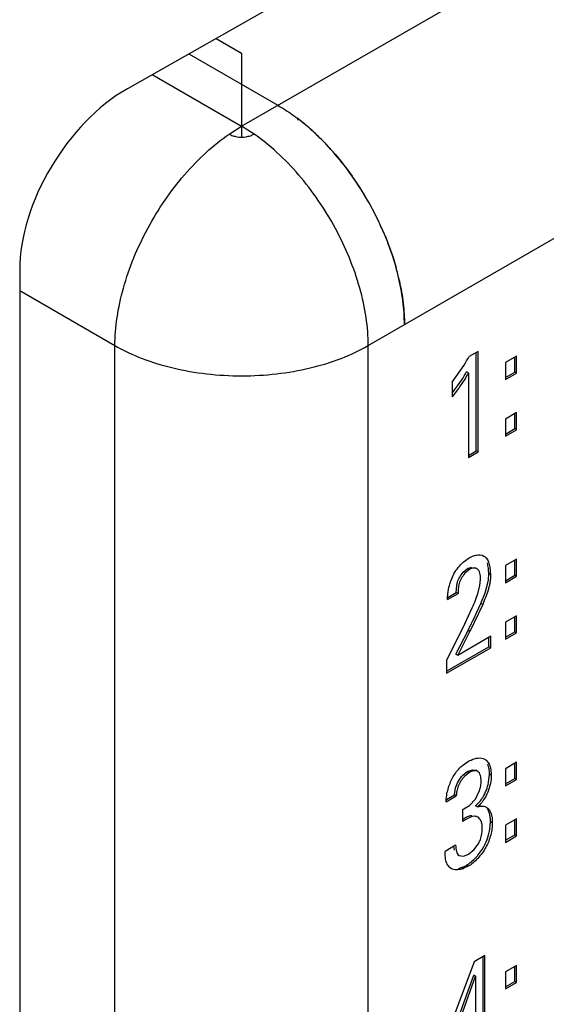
# Model space of a CAD drawing. Header units: inches. Extents: x 0 to 34, y 0 to 22.
# Tile 31 of 179: x 3.535 to 3.69, y 15.551 to 15.84. Entities that reach past the tile are written whole.
import ezdxf

# ---------------------------------------------------------------- set-up
doc = ezdxf.new("R2010")
doc.units = ezdxf.units.IN
doc.header["$LTSCALE"] = 1.87
doc.header["$MEASUREMENT"] = 0
doc.layers.get('0').update_dxf_attribs({"linetype": 'CONTINUOUS'})
doc.layers.add('ARTWORK', color=7, linetype='CONTINUOUS')

msp = doc.modelspace()

# ---------------------------------------------------------------- linework, layer by layer
at = {"color": 3, "linetype": 'CONTINUOUS'}
for p, q in [((3.6002155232, 15.8086720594), (5.2180616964, 16.7427961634)), ((3.6373386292, 15.7443729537), (5.2551848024, 16.6784970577)), ((3.5927631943, 15.8344093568), (3.6002155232, 15.8301064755)), ((3.5847405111, 15.8298553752), (3.6108221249, 15.8147961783)), ((3.6002155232, 15.8301064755), (3.6002155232, 15.8086720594)), ((3.5740436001, 15.8237833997), (3.6002155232, 15.8086720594)), ((3.5965484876, 15.8063451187), (3.6002155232, 15.8086720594)), ((3.6038825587, 15.8063451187), (3.6002155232, 15.8086720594)), ((3.5351704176, 15.7604947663), (3.5630924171, 15.7443729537)), ((3.5630924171, 13.8766971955), (3.5630924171, 15.7443729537)), ((3.6373386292, 13.8766971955), (3.6373386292, 15.7443729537))]:
    msp.add_line(p, q, dxfattribs=at)
at = {"color": 7, "linetype": 'CONTINUOUS'}
for p, q in [((3.6986644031, 15.8945229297), (3.5667343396, 15.8196343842)), ((3.6166654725, 15.8108879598), (3.616593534, 15.8104083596)), ((3.6002155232, 15.8086720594), (3.6002155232, 15.805570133)), ((3.5351704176, 15.7664894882), (3.5351704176, 13.8575807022))]:
    msp.add_line(p, q, dxfattribs=at)
at = {"color": 3, "linetype": 'CONTINUOUS'}
for centre, radius, start, end in [((3.5774881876, 15.7594833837), 0.0646319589, 48.3307893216, 52.687665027), ((3.5726764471, 15.753966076), 0.0719523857, 45.1852224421, 48.389490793), ((3.5586472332, 15.7418048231), 0.090558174, 25.8342810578, 35.1891897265), ((3.5602821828, 15.7426090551), 0.088736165, 23.0224741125, 25.8269239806), ((3.5741608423, 15.7473767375), 0.0740444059, 12.431098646, 15.5877034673)]:
    msp.add_arc(centre, radius, start, end, dxfattribs=at)
at = {"color": 7, "linetype": 'CONTINUOUS'}
msp.add_ellipse((3.5675827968, 15.7839410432), major_axis=(0.0233449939, 0.0376559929), ratio=0.5971151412, start_param=0.830341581, end_param=2.374957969, dxfattribs=at)
at = {"color": 3, "linetype": 'CONTINUOUS'}
for points, knots in [([(3.6108221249, 15.8147961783), (3.6113158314, 15.8145111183), (3.61332559, 15.8133039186), (3.6152539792, 15.8119627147), (3.6166654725, 15.8108879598)], [0, 0, 0, 0, 0.2431940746, 1, 1, 1, 1]), ([(3.6222937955, 15.8060746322), (3.6218225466, 15.8065233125), (3.6199539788, 15.8082547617), (3.6179907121, 15.8098847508), (3.616477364, 15.81102811)], [0, 0, 0, 0, 0.2554316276, 1, 1, 1, 1]), ([(3.5630924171, 15.7443729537), (3.5630924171, 15.7471136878), (3.5635640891, 15.7528106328), (3.5654459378, 15.7614235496), (3.5684800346, 15.7701815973), (3.5725617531, 15.7787906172), (3.5775520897, 15.7869733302), (3.5832941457, 15.7944594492), (3.5895958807, 15.8009950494), (3.5941987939, 15.8047191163), (3.5965484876, 15.8063451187)], [0, 0, 0, 0, 0.1129646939, 0.2346174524, 0.3625211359, 0.4941516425, 0.6265821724, 0.7568361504, 0.8822251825, 1, 1, 1, 1]), ([(3.5965484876, 15.8063451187), (3.5968866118, 15.8061498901), (3.5976474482, 15.8058255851), (3.5993206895, 15.805430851), (3.6006736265, 15.805432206), (3.6015577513, 15.805570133)], [0, 0, 0, 0, 0.2276635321, 0.4782337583, 1, 1, 1, 1]), ([(3.6015577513, 15.805570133), (3.6019823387, 15.8056363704), (3.6027840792, 15.8058257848), (3.6035444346, 15.8061498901), (3.6038825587, 15.8063451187)], [0, 0, 0, 0, 0.5239492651, 1, 1, 1, 1]), ([(3.6373386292, 15.7443729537), (3.6373386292, 15.7471136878), (3.6368669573, 15.7528106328), (3.6349851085, 15.7614235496), (3.6319510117, 15.7701815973), (3.6278692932, 15.7787906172), (3.6228789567, 15.7869733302), (3.6171369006, 15.7944594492), (3.6108351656, 15.8009950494), (3.6062322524, 15.8047191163), (3.6038825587, 15.8063451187)], [0, 0, 0, 0, 0.1129646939, 0.2346174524, 0.3625211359, 0.4941516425, 0.6265821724, 0.7568361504, 0.8822251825, 1, 1, 1, 1]), ([(3.6479452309, 15.7504970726), (3.6479452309, 15.7528224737), (3.6476044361, 15.7576372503), (3.646229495, 15.7649435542), (3.6439897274, 15.7724190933), (3.6409498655, 15.7798798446), (3.6371769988, 15.7871455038), (3.6327710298, 15.7940459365), (3.6278301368, 15.8004085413), (3.6241836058, 15.8042753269), (3.6222937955, 15.8060746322)], [0, 0, 0, 0, 0.1112577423, 0.230210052, 0.3550516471, 0.4839889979, 0.6151021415, 0.7462159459, 0.8751552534, 1, 1, 1, 1]), ([(3.6233897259, 15.8050083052), (3.624223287, 15.804180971), (3.6275515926, 15.8007181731), (3.6305647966, 15.7969555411), (3.6326562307, 15.7939915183)], [0, 0, 0, 0, 0.2445705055, 1, 1, 1, 1]), ([(3.641950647, 15.7773130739), (3.6423030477, 15.7764834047), (3.6436398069, 15.7731957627), (3.644770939, 15.7698236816), (3.6454819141, 15.7672734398)], [0, 0, 0, 0, 0.2539964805, 1, 1, 1, 1]), ([(3.6464693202, 15.7633159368), (3.6469457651, 15.761148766), (3.6476727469, 15.7568951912), (3.6479452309, 15.7525855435), (3.6479452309, 15.7504970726)], [0, 0, 0, 0, 0.5151430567, 1, 1, 1, 1]), ([(3.5630924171, 15.7443729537), (3.5656330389, 15.7429060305), (3.5711909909, 15.7403188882), (3.5802398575, 15.7375665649), (3.5900384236, 15.7358744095), (3.6002155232, 15.7353021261), (3.6103926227, 15.7358744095), (3.6201911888, 15.7375665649), (3.6292400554, 15.7403188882), (3.6347980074, 15.7429060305), (3.6373386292, 15.7443729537)], [0, 0, 0, 0, 0.1141228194, 0.237345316, 0.3669711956, 0.5, 0.6330288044, 0.762654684, 0.8858771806, 1, 1, 1, 1])]:
    msp.add_open_spline(points, degree=3, knots=knots, dxfattribs=at)
at = {"layer": 'ARTWORK', "color": 3, "linetype": 'CONTINUOUS'}
for p, q in [((3.6695314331, 15.7426424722), (3.6669096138, 15.7411286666)), ((3.6695314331, 15.713186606), (3.6695314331, 15.7426424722)), ((3.6808175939, 15.7412851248), (3.6775516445, 15.7393994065)), ((3.6808175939, 15.7362604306), (3.6808175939, 15.7412851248)), ((3.6619643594, 15.7336347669), (3.6654341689, 15.7386396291)), ((3.6775516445, 15.7393994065), (3.6775516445, 15.7343747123)), ((3.6667046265, 15.7363717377), (3.6667046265, 15.7115544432)), ((3.6775516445, 15.7343747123), (3.6808175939, 15.7362604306)), ((3.6619643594, 15.7336347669), (3.6619643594, 15.7293780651)), ((3.6808175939, 15.7247235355), (3.6775516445, 15.7228378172)), ((3.6775516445, 15.7228378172), (3.6775516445, 15.7178173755)), ((3.6808175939, 15.7197030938), (3.6808175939, 15.7247235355)), ((3.6775516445, 15.7178173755), (3.6808175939, 15.7197030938)), ((3.6667046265, 15.7115544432), (3.6695314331, 15.713186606)), ((3.6695312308, 15.6830086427), (3.6700913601, 15.6830062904)), ((3.6700913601, 15.6830062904), (3.6707205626, 15.6828903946)), ((3.6707205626, 15.6828903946), (3.6712409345, 15.6826671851)), ((3.6651811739, 15.6808679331), (3.6668808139, 15.6821297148)), ((3.6808175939, 15.6817508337), (3.6775516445, 15.6798651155)), ((3.6775516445, 15.6798651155), (3.6775516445, 15.6748404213)), ((3.6808175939, 15.6767261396), (3.6808175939, 15.6817508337)), ((3.6614408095, 15.6751028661), (3.6624642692, 15.6774534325)), ((3.6669994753, 15.6787511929), (3.6656879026, 15.6776072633)), ((3.6730003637, 15.679431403), (3.6731819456, 15.6771720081)), ((3.6775516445, 15.6748404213), (3.6808175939, 15.6767261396)), ((3.6695628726, 15.6719403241), (3.6700859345, 15.6740051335)), ((3.6700859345, 15.6740051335), (3.6702687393, 15.6758301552)), ((3.6605796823, 15.6698956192), (3.6636726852, 15.6716814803)), ((3.6687654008, 15.6697256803), (3.6695628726, 15.6719403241)), ((3.6708837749, 15.6684823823), (3.6671146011, 15.6605168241)), ((3.6656148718, 15.6628402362), (3.6678227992, 15.6674764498)), ((3.6808175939, 15.6651892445), (3.6775516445, 15.6633035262)), ((3.6808175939, 15.6601688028), (3.6808175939, 15.6651892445)), ((3.6656148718, 15.6628402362), (3.6602847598, 15.6521882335)), ((3.6775516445, 15.6633035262), (3.6775516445, 15.6582830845)), ((3.6635540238, 15.6535647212), (3.6671146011, 15.6605168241)), ((3.6775516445, 15.6582830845), (3.6808175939, 15.6601688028)), ((3.6732394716, 15.6591569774), (3.6635540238, 15.6535647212)), ((3.6732394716, 15.6557932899), (3.6732394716, 15.6591569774)), ((3.6602847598, 15.6483134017), (3.6732394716, 15.6557932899)), ((3.6602847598, 15.6521882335), (3.6602847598, 15.6483134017)), ((3.6649844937, 15.6212691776), (3.6667621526, 15.6225269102)), ((3.669539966, 15.6234700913), (3.6701501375, 15.6234827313)), ((3.6701501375, 15.6234827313), (3.6710536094, 15.6233185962)), ((3.6710536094, 15.6233185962), (3.6715589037, 15.6230925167)), ((3.6808175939, 15.6222165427), (3.6775516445, 15.6203308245)), ((3.6808175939, 15.6171918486), (3.6808175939, 15.6222165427)), ((3.6668520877, 15.6191734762), (3.6655499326, 15.6180898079)), ((3.673245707, 15.620264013), (3.6734193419, 15.6184101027)), ((3.6775516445, 15.6203308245), (3.6775516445, 15.6153061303)), ((3.6775516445, 15.6153061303), (3.6808175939, 15.6171918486)), ((3.6687328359, 15.6113869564), (3.669962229, 15.6139250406)), ((3.6601660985, 15.610674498), (3.66314044, 15.6123918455)), ((3.6670326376, 15.6095757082), (3.6687328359, 15.6113869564)), ((3.664996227, 15.6083553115), (3.664996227, 15.6049091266)), ((3.6654078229, 15.6085514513), (3.6670326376, 15.6095757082)), ((3.6712269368, 15.6093706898), (3.6719959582, 15.6091046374)), ((3.6719959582, 15.6091046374), (3.6725907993, 15.6086054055)), ((3.6727714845, 15.6083739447), (3.6730283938, 15.6079476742)), ((3.6659784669, 15.6054938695), (3.664996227, 15.6049091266)), ((3.6669258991, 15.6059823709), (3.6659784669, 15.6054938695)), ((3.6678231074, 15.6063253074), (3.6669258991, 15.6059823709)), ((3.6686342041, 15.6063940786), (3.6678231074, 15.6063253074)), ((3.6808175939, 15.6056549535), (3.6775516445, 15.6037692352)), ((3.6808175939, 15.6006345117), (3.6808175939, 15.6056549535)), ((3.6775516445, 15.6037692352), (3.6775516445, 15.5987487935)), ((3.6775516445, 15.5987487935), (3.6808175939, 15.6006345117)), ((3.6629641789, 15.5979048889), (3.6598423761, 15.5961023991)), ((3.6598891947, 15.5949479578), (3.6598423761, 15.5961023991)), ((3.6667046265, 15.5952516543), (3.6683512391, 15.5966106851)), ((3.6683512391, 15.5966106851), (3.6697198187, 15.598519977)), ((3.659969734, 15.5942201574), (3.6598891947, 15.5949479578)), ((3.6639986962, 15.5949020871), (3.665178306, 15.5947103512)), ((3.665178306, 15.5947103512), (3.6655441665, 15.5947765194)), ((3.6655441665, 15.5947765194), (3.6667046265, 15.5952516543)), ((3.6616247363, 15.5911026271), (3.6612075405, 15.5914068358)), ((3.6666434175, 15.5917276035), (3.6654076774, 15.591139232)), ((3.6715634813, 15.5655947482), (3.6683841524, 15.5637590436)), ((3.6715634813, 15.5455903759), (3.6715634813, 15.5655947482)), ((3.6683841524, 15.5637590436), (3.6595475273, 15.5402684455)), ((3.6808175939, 15.5626822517), (3.6775516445, 15.5607965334)), ((3.6808175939, 15.5576575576), (3.6808175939, 15.5626822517)), ((3.661788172, 15.5399462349), (3.6688229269, 15.5595439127)), ((3.6688229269, 15.5595439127), (3.6688229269, 15.5440080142)), ((3.6775516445, 15.5607965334), (3.6775516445, 15.5557718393)), ((3.6775516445, 15.5557718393), (3.6808175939, 15.5576575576))]:
    msp.add_line(p, q, dxfattribs=at)
at = {"layer": 'ARTWORK', "color": 7, "linetype": 'CONTINUOUS'}
for p, q in [((3.6690011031, 15.7134928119), (3.6690011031, 15.7423362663)), ((3.6802872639, 15.7365666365), (3.6802872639, 15.7409789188)), ((3.6619739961, 15.7303730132), (3.6647760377, 15.734344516)), ((3.6667046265, 15.7363717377), (3.6661742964, 15.7366779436)), ((3.6775516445, 15.7349871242), (3.6802872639, 15.7365666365)), ((3.6808175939, 15.7362604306), (3.6802872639, 15.7365666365)), ((3.6802872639, 15.7200092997), (3.6802872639, 15.7244173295)), ((3.6775516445, 15.7184297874), (3.6802872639, 15.7200092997)), ((3.6808175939, 15.7197030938), (3.6802872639, 15.7200092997)), ((3.6667046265, 15.7121668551), (3.6690011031, 15.7134928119)), ((3.6695314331, 15.713186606), (3.6690011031, 15.7134928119)), ((3.6802872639, 15.6770323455), (3.6802872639, 15.6814446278)), ((3.6651528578, 15.6779079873), (3.6664691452, 15.6790573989)), ((3.6664691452, 15.6790573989), (3.6677360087, 15.6794344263)), ((3.6669994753, 15.6787511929), (3.6664691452, 15.6790573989)), ((3.6692437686, 15.6788914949), (3.6687134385, 15.6791977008)), ((3.6725575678, 15.6756601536), (3.6726516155, 15.677478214)), ((3.6731819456, 15.6771720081), (3.6726516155, 15.677478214)), ((3.6775516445, 15.6754528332), (3.6802872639, 15.6770323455)), ((3.6808175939, 15.6767261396), (3.6802872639, 15.6770323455)), ((3.6631423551, 15.6719876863), (3.663268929, 15.6740141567)), ((3.6715794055, 15.6719054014), (3.6724135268, 15.6748004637)), ((3.6724135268, 15.6748004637), (3.6725575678, 15.6756601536)), ((3.6606327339, 15.6705386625), (3.6631423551, 15.6719876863)), ((3.6636726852, 15.6716814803), (3.6631423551, 15.6719876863)), ((3.6703534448, 15.6687885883), (3.6715794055, 15.6719054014)), ((3.6691858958, 15.6662349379), (3.6703534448, 15.6687885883)), ((3.6708837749, 15.6684823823), (3.6703534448, 15.6687885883)), ((3.6802872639, 15.6604750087), (3.6802872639, 15.6648830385)), ((3.6630236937, 15.6538709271), (3.666584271, 15.66082303)), ((3.6671146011, 15.6605168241), (3.666584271, 15.66082303)), ((3.6775516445, 15.6588954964), (3.6802872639, 15.6604750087)), ((3.6808175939, 15.6601688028), (3.6802872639, 15.6604750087)), ((3.6727091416, 15.6560994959), (3.6727091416, 15.6588507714)), ((3.6602847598, 15.6489258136), (3.6727091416, 15.6560994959)), ((3.6635540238, 15.6535647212), (3.6630236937, 15.6538709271)), ((3.6732394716, 15.6557932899), (3.6727091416, 15.6560994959)), ((3.6802872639, 15.6174980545), (3.6802872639, 15.6219103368)), ((3.6650559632, 15.6184350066), (3.6663217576, 15.6194796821)), ((3.6663217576, 15.6194796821), (3.6679161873, 15.6200431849)), ((3.6668520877, 15.6191734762), (3.6663217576, 15.6194796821)), ((3.6679161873, 15.6200431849), (3.6688973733, 15.6198736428)), ((3.6694276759, 15.6195674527), (3.6688973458, 15.6198736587)), ((3.6726249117, 15.6163156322), (3.6728890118, 15.6187163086)), ((3.6734193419, 15.6184101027), (3.6728890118, 15.6187163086)), ((3.6775516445, 15.6159185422), (3.6802872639, 15.6174980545)), ((3.6808175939, 15.6171918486), (3.6802872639, 15.6174980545)), ((3.6626101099, 15.6126980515), (3.6629292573, 15.6147445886)), ((3.6602725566, 15.6113483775), (3.6626101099, 15.6126980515)), ((3.66314044, 15.6123918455), (3.6626101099, 15.6126980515)), ((3.6693552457, 15.6091286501), (3.6688249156, 15.609434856)), ((3.6649961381, 15.6055375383), (3.6663969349, 15.6062892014)), ((3.6663969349, 15.6062892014), (3.6672927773, 15.6066315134)), ((3.6678231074, 15.6063253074), (3.6672927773, 15.6066315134)), ((3.6694306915, 15.60613409), (3.6689003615, 15.606440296)), ((3.6729898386, 15.6025803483), (3.6731803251, 15.6047978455)), ((3.6737106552, 15.6044916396), (3.6731803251, 15.6047978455)), ((3.6802872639, 15.6009407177), (3.6802872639, 15.6053487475)), ((3.6775516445, 15.5993612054), (3.6802872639, 15.6009407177)), ((3.6808175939, 15.6006345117), (3.6802872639, 15.6009407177)), ((3.6626419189, 15.5964299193), (3.662449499, 15.597603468)), ((3.6634683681, 15.5952082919), (3.6639986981, 15.5949020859)), ((3.6638012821, 15.5911301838), (3.6648799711, 15.5914464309)), ((3.6666434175, 15.5917276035), (3.6661130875, 15.5920338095)), ((3.6710331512, 15.5458965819), (3.6710331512, 15.5652885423)), ((3.6802872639, 15.5579637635), (3.6802872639, 15.5623760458)), ((3.6612578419, 15.5402524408), (3.6682925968, 15.5598501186)), ((3.6688229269, 15.5595439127), (3.6682925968, 15.5598501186)), ((3.6775516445, 15.5563842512), (3.6802872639, 15.5579637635)), ((3.6808175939, 15.5576575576), (3.6802872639, 15.5579637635))]:
    msp.add_line(p, q, dxfattribs=at)
at = {"layer": 'ARTWORK', "color": 3, "linetype": 'CONTINUOUS'}
for centre, radius, start, end in [((3.620731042, 15.7668204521), 0.0528443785, 327.772694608, 330.9103053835), ((3.6102676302, 15.6929186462), 0.0629277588, 336.1522297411, 338.3728591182), ((3.6732392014, 15.6115309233), 0.012766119, 130.2865392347, 135.6837328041), ((3.666118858, 15.6188313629), 0.0072694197, 11.3661994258, 14.3550383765), ((3.6605507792, 15.6182139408), 0.010814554, 294.2715402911, 296.6873044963), ((3.670351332, 15.606670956), 0.002959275, 35.1329022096, 40.8204194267), ((3.668423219, 15.6043993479), 0.0020058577, 68.5848917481, 83.962203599), ((3.6684072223, 15.6043629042), 0.0020456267, 59.9788877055, 68.54047434), ((3.6627920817, 15.59314614), 0.0023528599, 222.2649799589, 227.6658475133), ((3.6627181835, 15.5982443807), 0.0075971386, 287.8710127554, 290.733030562)]:
    msp.add_arc(centre, radius, start, end, dxfattribs=at)
at = {"layer": 'ARTWORK', "color": 7, "linetype": 'CONTINUOUS'}
for centre, radius, start, end in [((3.6256133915, 15.7593975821), 0.0464905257, 327.3922037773, 330.7452254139), ((3.3160095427, 15.8320002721), 0.3901431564, 334.4258374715, 334.8567194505), ((3.4491163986, 15.7683903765), 0.2426180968, 334.0162360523, 334.4065727), ((3.4927151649, 15.7471502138), 0.1941207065, 333.5952915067, 334.0138256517), ((3.6610307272, 15.6180579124), 0.0116235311, 312.109725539, 328.1411935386), ((3.6574804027, 15.6051676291), 0.0157237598, 344.5131505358, 350.5291421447), ((3.6620270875, 15.5989761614), 0.0080520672, 290.7508247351, 293.5190531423), ((3.6618123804, 15.599464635), 0.008585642, 293.5320221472, 300.0607868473)]:
    msp.add_arc(centre, radius, start, end, dxfattribs=at)
at = {"layer": 'ARTWORK', "color": 3, "linetype": 'CONTINUOUS'}
for points, knots in [([(3.6667046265, 15.7363717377), (3.6663588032, 15.7357534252), (3.664923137, 15.7333275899), (3.6632779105, 15.7310288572), (3.6619643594, 15.7293780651)], [0, 0, 0, 0, 0.2513952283, 1, 1, 1, 1]), ([(3.6668808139, 15.6821297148), (3.6673067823, 15.6823756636), (3.6681616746, 15.6827729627), (3.6690874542, 15.6829790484), (3.6695312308, 15.6830086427)], [0, 0, 0, 0, 0.525149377, 1, 1, 1, 1]), ([(3.6712409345, 15.6826671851), (3.6714827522, 15.6825275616), (3.6720548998, 15.6820368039), (3.672667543, 15.6809048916), (3.6729096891, 15.6799471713), (3.6730003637, 15.679431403)], [0, 0, 0, 0, 0.2213173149, 0.5849364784, 1, 1, 1, 1]), ([(3.6624642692, 15.6774534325), (3.6628208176, 15.6780993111), (3.6636459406, 15.6793123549), (3.6646462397, 15.6803837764), (3.6651811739, 15.6808679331)], [0, 0, 0, 0, 0.5055704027, 1, 1, 1, 1]), ([(3.6656879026, 15.6776072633), (3.6653035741, 15.6771608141), (3.6646411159, 15.676200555), (3.6639542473, 15.6746668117), (3.6636860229, 15.6731300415), (3.6636726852, 15.6721515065), (3.6636726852, 15.6716814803)], [0, 0, 0, 0, 0.2757305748, 0.542432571, 0.7799980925, 1, 1, 1, 1]), ([(3.6692437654, 15.6788914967), (3.6690919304, 15.6789791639), (3.6687482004, 15.6791093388), (3.6679627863, 15.6791662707), (3.6673621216, 15.6789605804), (3.6669994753, 15.6787511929)], [0, 0, 0, 0, 0.2249138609, 0.4628098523, 1, 1, 1, 1]), ([(3.6702687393, 15.6758301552), (3.6702687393, 15.6761503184), (3.6702531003, 15.6767699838), (3.6701273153, 15.6776457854), (3.6698346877, 15.6784102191), (3.669452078, 15.6787712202), (3.6692437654, 15.6788914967)], [0, 0, 0, 0, 0.2850671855, 0.5510295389, 0.7858257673, 1, 1, 1, 1]), ([(3.6731819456, 15.6771720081), (3.6731819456, 15.6768384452), (3.6731768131, 15.6761571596), (3.673071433, 15.6751151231), (3.6728581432, 15.6740429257), (3.6724576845, 15.6725590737), (3.6717972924, 15.6706968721), (3.6711918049, 15.6692229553), (3.6708837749, 15.6684823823)], [0, 0, 0, 0, 0.1104868, 0.2255133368, 0.3463033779, 0.4721870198, 0.7343254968, 1, 1, 1, 1]), ([(3.6605796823, 15.6698956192), (3.6605877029, 15.670302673), (3.6606124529, 15.6711411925), (3.6607618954, 15.6724283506), (3.6610303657, 15.6737624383), (3.6612892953, 15.6746552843), (3.6614408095, 15.6751028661)], [0, 0, 0, 0, 0.2304655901, 0.4745495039, 0.7325141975, 1, 1, 1, 1]), ([(3.6667621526, 15.6225269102), (3.6669896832, 15.6226582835), (3.6678604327, 15.6231099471), (3.6688235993, 15.6234070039), (3.669539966, 15.6234700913)], [0, 0, 0, 0, 0.2675844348, 1, 1, 1, 1]), ([(3.6715589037, 15.6230925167), (3.6717580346, 15.6229775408), (3.6721337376, 15.6226842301), (3.6725819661, 15.6221046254), (3.6729294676, 15.6214100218), (3.6730927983, 15.6209008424), (3.673161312, 15.6206336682)], [0, 0, 0, 0, 0.2292776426, 0.4687103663, 0.7249759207, 1, 1, 1, 1]), ([(3.6607492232, 15.6143656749), (3.6609076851, 15.6149320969), (3.6612844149, 15.6160553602), (3.6620250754, 15.6176658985), (3.6629526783, 15.6191577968), (3.6637067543, 15.6200415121), (3.6641051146, 15.6204495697)], [0, 0, 0, 0, 0.2514349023, 0.5054161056, 0.7562193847, 1, 1, 1, 1]), ([(3.669427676, 15.6195674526), (3.6692625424, 15.6196627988), (3.668859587, 15.6197756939), (3.6682103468, 15.6197283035), (3.6675248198, 15.6195227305), (3.6670757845, 15.6193026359), (3.6668520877, 15.6191734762)], [0, 0, 0, 0, 0.2113183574, 0.448175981, 0.7137395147, 1, 1, 1, 1]), ([(3.6704450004, 15.6166094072), (3.6704450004, 15.6169183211), (3.6704152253, 15.6175188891), (3.6702574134, 15.6183648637), (3.6699659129, 15.6190883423), (3.6696220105, 15.6194552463), (3.669427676, 15.6195674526)], [0, 0, 0, 0, 0.2856649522, 0.5546676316, 0.7924868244, 1, 1, 1, 1]), ([(3.6655499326, 15.6180898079), (3.6651696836, 15.6176793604), (3.6646554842, 15.6170027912), (3.6640896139, 15.6160338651), (3.6637363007, 15.6152862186), (3.6634738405, 15.6145386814), (3.6632485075, 15.6135795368), (3.6631731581, 15.6128610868), (3.66314044, 15.6123918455)], [0, 0, 0, 0, 0.2657898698, 0.4009317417, 0.5327105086, 0.657955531, 0.7765520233, 1, 1, 1, 1]), ([(3.6734193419, 15.6184101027), (3.6734193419, 15.6176090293), (3.6732114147, 15.6159177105), (3.6724496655, 15.6134212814), (3.6711876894, 15.6110512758), (3.6699989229, 15.6097089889), (3.6693552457, 15.6091286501)], [0, 0, 0, 0, 0.2312039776, 0.4879169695, 0.7498642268, 1, 1, 1, 1]), ([(3.669962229, 15.6139250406), (3.6701131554, 15.6143817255), (3.6703441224, 15.6152666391), (3.6704450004, 15.6161785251), (3.6704450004, 15.6166094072)], [0, 0, 0, 0, 0.5274691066, 1, 1, 1, 1]), ([(3.6601660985, 15.610674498), (3.6601802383, 15.6112700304), (3.6603045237, 15.6125158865), (3.6605734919, 15.6137375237), (3.6607492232, 15.6143656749)], [0, 0, 0, 0, 0.4773355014, 1, 1, 1, 1]), ([(3.6693552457, 15.6091286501), (3.6695151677, 15.6091880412), (3.6701172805, 15.6093786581), (3.6707706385, 15.609443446), (3.6712269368, 15.6093706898)], [0, 0, 0, 0, 0.2696473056, 1, 1, 1, 1]), ([(3.6730283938, 15.6079476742), (3.6732847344, 15.6074507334), (3.6736210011, 15.6062971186), (3.6737106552, 15.6051143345), (3.6737106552, 15.6044916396)], [0, 0, 0, 0, 0.4731209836, 1, 1, 1, 1]), ([(3.6737106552, 15.6044916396), (3.6737106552, 15.6039237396), (3.673625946, 15.6027400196), (3.673148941, 15.6002835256), (3.6721867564, 15.5978194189), (3.6707486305, 15.595567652), (3.6694888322, 15.5940283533), (3.6681287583, 15.5927257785), (3.6671417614, 15.592015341), (3.6666434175, 15.5917276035)], [0, 0, 0, 0, 0.1122689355, 0.23379218, 0.4939945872, 0.6285592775, 0.7609063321, 0.8862390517, 1, 1, 1, 1]), ([(3.6703875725, 15.6050674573), (3.6702797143, 15.6052908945), (3.6700128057, 15.605701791), (3.6696341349, 15.6060166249), (3.6694306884, 15.6061340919)], [0, 0, 0, 0, 0.5136477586, 1, 1, 1, 1]), ([(3.670768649, 15.6028346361), (3.670768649, 15.6032341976), (3.6707388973, 15.6039946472), (3.6705441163, 15.6047431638), (3.6703875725, 15.6050674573)], [0, 0, 0, 0, 0.5259728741, 1, 1, 1, 1]), ([(3.6697198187, 15.598519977), (3.6699087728, 15.5988722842), (3.6705136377, 15.6002366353), (3.670768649, 15.6017453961), (3.670768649, 15.6028346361)], [0, 0, 0, 0, 0.2684853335, 1, 1, 1, 1]), ([(3.6629641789, 15.5979048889), (3.6629609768, 15.5975896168), (3.6629858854, 15.5969786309), (3.6631435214, 15.5961191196), (3.6634441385, 15.5953844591), (3.6637995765, 15.5950170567), (3.6639986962, 15.5949020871)], [0, 0, 0, 0, 0.2866121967, 0.5543329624, 0.7909848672, 1, 1, 1, 1]), ([(3.6610508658, 15.5915636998), (3.6607414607, 15.5918901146), (3.6602607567, 15.592761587), (3.6600454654, 15.593708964), (3.659969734, 15.5942201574)], [0, 0, 0, 0, 0.4653298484, 1, 1, 1, 1]), ([(3.6650495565, 15.5910138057), (3.664739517, 15.5909139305), (3.6641267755, 15.5907600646), (3.6632157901, 15.5906807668), (3.6623677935, 15.5907743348), (3.6618521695, 15.5909713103), (3.6616247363, 15.5911026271)], [0, 0, 0, 0, 0.2778276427, 0.536668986, 0.7759996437, 1, 1, 1, 1])]:
    msp.add_open_spline(points, degree=3, knots=knots, dxfattribs=at)
at = {"layer": 'ARTWORK', "color": 7, "linetype": 'CONTINUOUS'}
for points, knots in [([(3.6726516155, 15.677478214), (3.6726516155, 15.6780292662), (3.6725977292, 15.6791008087), (3.6724037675, 15.6801598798), (3.6722581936, 15.68065888)], [0, 0, 0, 0, 0.5145917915, 1, 1, 1, 1]), ([(3.663268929, 15.6740141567), (3.6633233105, 15.6743448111), (3.6635259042, 15.6752136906), (3.6641385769, 15.6765482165), (3.6647819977, 15.6774763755), (3.6651528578, 15.6779079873)], [0, 0, 0, 0, 0.2299247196, 0.6095443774, 1, 1, 1, 1]), ([(3.6728890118, 15.6187163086), (3.6728890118, 15.6192391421), (3.6728193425, 15.6202427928), (3.6725728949, 15.6212236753), (3.6723959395, 15.6216691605)], [0, 0, 0, 0, 0.5216976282, 1, 1, 1, 1]), ([(3.6629292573, 15.6147445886), (3.6631171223, 15.6154223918), (3.6637104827, 15.6167408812), (3.6645592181, 15.6179057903), (3.6650559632, 15.6184350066)], [0, 0, 0, 0, 0.4921385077, 1, 1, 1, 1]), ([(3.6709031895, 15.6119226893), (3.6713240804, 15.6126019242), (3.6720175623, 15.6140315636), (3.6724661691, 15.6155524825), (3.6726249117, 15.6163156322)], [0, 0, 0, 0, 0.5062027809, 1, 1, 1, 1]), ([(3.6731803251, 15.6047978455), (3.6731803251, 15.6052159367), (3.6731376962, 15.6060320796), (3.6729284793, 15.6071958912), (3.6725615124, 15.6082232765), (3.672172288, 15.6088062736), (3.6719441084, 15.6090376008)], [0, 0, 0, 0, 0.2781181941, 0.5423308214, 0.783854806, 1, 1, 1, 1]), ([(3.6711679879, 15.5974219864), (3.6713295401, 15.5977067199), (3.6719260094, 15.598841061), (3.6723787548, 15.6000499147), (3.6726332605, 15.6009691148)], [0, 0, 0, 0, 0.255528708, 1, 1, 1, 1]), ([(3.6688467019, 15.5942725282), (3.6690662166, 15.5945064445), (3.6699305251, 15.595485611), (3.6706818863, 15.5965652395), (3.6711679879, 15.5974219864)], [0, 0, 0, 0, 0.2456568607, 1, 1, 1, 1]), ([(3.6661130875, 15.5920338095), (3.6665999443, 15.5923149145), (3.6675648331, 15.5930061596), (3.6684233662, 15.5938214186), (3.6688467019, 15.5942725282)], [0, 0, 0, 0, 0.4760949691, 1, 1, 1, 1])]:
    msp.add_open_spline(points, degree=3, knots=knots, dxfattribs=at)

doc.saveas('drawing.dxf')
